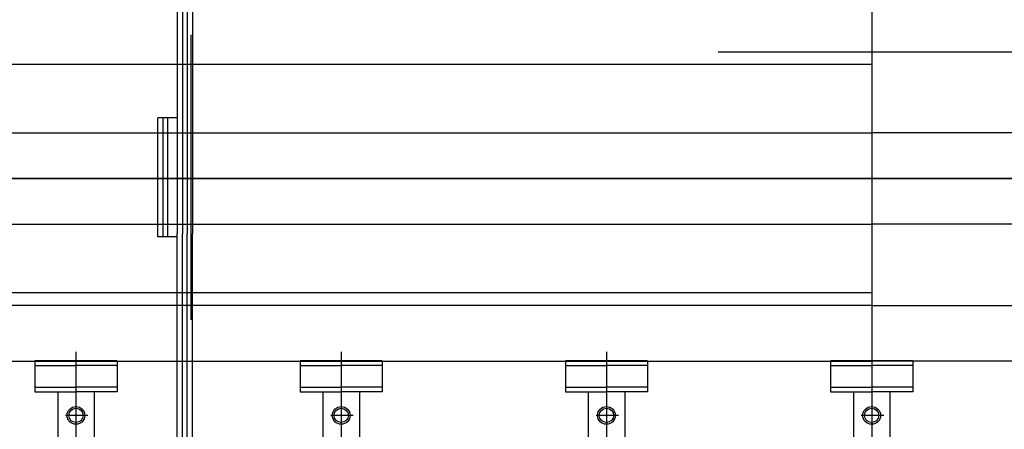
# Model space of a CAD drawing. Extents: x 18893 to 3351893, y -610358 to 406739.
# Tile 153 of 256: x 2134454 to 2136397, y 43341 to 44148. Entities that reach past the tile are written whole.
import ezdxf

# ---------------------------------------------------------------- set-up
doc = ezdxf.new("R2010")
doc.units = 0
doc.header["$LTSCALE"] = 800
doc.header["$MEASUREMENT"] = 0
doc.layers.add('KEY PLAN', color=251, linetype='CONTINUOUS')

# ---------------------------------------------------------------- blocks, each defined once
blk = doc.blocks.new('UTCOMBINE')
at = {"layer": 'KEY PLAN'}
for p, q in [((-708350.5, 41696.7, 0), (-708350.5, 53128.3, 0)), ((-708350.5, 45220.3, 0), (-708350.5, 46829.6, 0)), ((-707827.2, 45220.3, 0), (-707827.2, 46829.6, 0)), ((-707303.9, 45220.3, 0), (-707303.9, 46829.6, 0)), ((-706780.6, 45220.3, 0), (-706780.6, 46829.6, 0)), ((-708386.5, 45299.2, 0), (-708386.5, 45726.6, 0)), ((-708314.5, 45299.2, 0), (-708314.5, 45726.6, 0)), ((-707863.2, 45299.2, 0), (-707863.2, 45726.6, 0)), ((-707791.2, 45299.2, 0), (-707791.2, 45726.6, 0)), ((-707339.9, 45299.2, 0), (-707339.9, 45726.6, 0)), ((-707267.9, 45299.2, 0), (-707267.9, 45726.6, 0)), ((-706816.6, 45299.2, 0), (-706816.6, 45726.6, 0)), ((-706744.6, 45299.2, 0), (-706744.6, 45726.6, 0)), ((-707010.8, 45506.4, 0), (-707010.8, 44987.5, 0)), ((-707000, 45506.4, 0), (-707000, 44987.5, 0)), ((-706991, 45506.4, 0), (-706991, 44987.5, 0)), ((-706980.2, 45506.4, 0), (-706980.2, 44987.5, 0)), ((-708374.2, 45345.7, 0), (-708330, 45345.7, 0)), ((-707850.9, 45345.7, 0), (-707806.7, 45345.7, 0)), ((-707327.6, 45345.7, 0), (-707283.4, 45345.7, 0)), ((-706804.3, 45345.7, 0), (-706760.1, 45345.7, 0)), ((-708431.5, 45299.2, 0), (-708350.5, 45299.2, 0)), ((-708431.5, 45238, 0), (-708431.5, 45299.2, 0)), ((-708431.5, 45290.2, 0), (-708350.5, 45290.2, 0)), ((-708269.5, 45299.2, 0), (-708350.5, 45299.2, 0)), ((-708269.5, 45290.2, 0), (-708350.5, 45290.2, 0)), ((-708269.5, 45238, 0), (-708269.5, 45299.2, 0)), ((-707908.2, 45299.2, 0), (-707827.2, 45299.2, 0)), ((-707908.2, 45238, 0), (-707908.2, 45299.2, 0)), ((-707908.2, 45290.2, 0), (-707827.2, 45290.2, 0)), ((-707746.2, 45299.2, 0), (-707827.2, 45299.2, 0)), ((-707746.2, 45290.2, 0), (-707827.2, 45290.2, 0)), ((-707746.2, 45238, 0), (-707746.2, 45299.2, 0)), ((-707384.9, 45299.2, 0), (-707303.9, 45299.2, 0)), ((-707384.9, 45238, 0), (-707384.9, 45299.2, 0)), ((-707384.9, 45290.2, 0), (-707303.9, 45290.2, 0)), ((-707222.9, 45299.2, 0), (-707303.9, 45299.2, 0)), ((-707222.9, 45290.2, 0), (-707303.9, 45290.2, 0)), ((-707222.9, 45238, 0), (-707222.9, 45299.2, 0)), ((-706861.6, 45299.2, 0), (-706780.6, 45299.2, 0)), ((-706861.6, 45238, 0), (-706861.6, 45299.2, 0)), ((-706861.6, 45290.2, 0), (-706780.6, 45290.2, 0)), ((-706699.6, 45299.2, 0), (-706780.6, 45299.2, 0)), ((-706699.6, 45290.2, 0), (-706780.6, 45290.2, 0)), ((-706699.6, 45238, 0), (-706699.6, 45299.2, 0)), ((-708431.5, 45247, 0), (-708350.5, 45247, 0)), ((-708269.5, 45247, 0), (-708350.5, 45247, 0)), ((-707908.2, 45247, 0), (-707827.2, 45247, 0)), ((-707746.2, 45247, 0), (-707827.2, 45247, 0)), ((-707384.9, 45247, 0), (-707303.9, 45247, 0)), ((-707222.9, 45247, 0), (-707303.9, 45247, 0)), ((-706861.6, 45247, 0), (-706780.6, 45247, 0)), ((-706699.6, 45247, 0), (-706780.6, 45247, 0)), ((-710337.5, 45239, 0), (-708350.5, 45239, 0)), ((-708431.5, 45238, 0), (-708269.5, 45238, 0)), ((-706363.5, 45239, 0), (-708350.5, 45239, 0)), ((-707908.2, 45238, 0), (-707746.2, 45238, 0)), ((-707384.9, 45238, 0), (-707222.9, 45238, 0)), ((-706861.6, 45238, 0), (-706699.6, 45238, 0)), ((-707007.6, 45157.6, 0), (-707007.6, 44595.2, 0)), ((-708350.5, 45128.8, 0), (-710997.9, 45128.8, 0)), ((-708350.5, 45128.8, 0), (-705553.2, 45128.8, 0)), ((-708350.5, 45103.8, 0), (-705922.9, 45103.8, 0)), ((-708350.5, 45103.8, 0), (-705922.9, 45103.8, 0)), ((-706979.5, 44993.9, 0), (-706941.8, 44993.9, 0)), ((-706961.6, 44993.9, 0), (-706961.6, 44758.8, 0)), ((-706952.6, 44993.9, 0), (-706952.6, 44758.8, 0)), ((-706941.8, 44993.9, 0), (-706941.8, 44758.8, 0)), ((-707010.8, 44449.9, 0), (-707010.8, 44987.5, 0)), ((-707000, 44449.9, 0), (-707000, 44987.5, 0)), ((-706991, 44449.9, 0), (-706991, 44987.5, 0)), ((-706980.2, 44449.9, 0), (-706980.2, 44987.5, 0)), ((-710341.3, 44969, 0), (-708350.5, 44969, 0)), ((-706359.7, 44969, 0), (-708350.5, 44969, 0)), ((-705183.3, 44878.3, 0), (-712150.7, 44878.3, 0)), ((-705634.7, 44878.8, 0), (-710983.2, 44878.8, 0)), ((-710341.3, 44788.5, 0), (-708350.5, 44788.5, 0)), ((-706359.7, 44788.5, 0), (-708350.5, 44788.5, 0)), ((-706979.5, 44758.8, 0), (-706941.8, 44758.8, 0)), ((-708350.5, 44653.8, 0), (-705646.4, 44653.8, 0)), ((-708350.5, 44653.8, 0), (-705646.4, 44653.8, 0)), ((-708047.3, 44628.8, 0), (-710957.6, 44628.8, 0))]:
    blk.add_line(p, q, dxfattribs=at)
for centre, radius in [((-708350.5, 45345.7, 0), 17.5), ((-708350.5, 45345.7, 0), 14.1), ((-707827.2, 45345.7, 0), 17.5), ((-707827.2, 45345.7, 0), 14.1), ((-707303.9, 45345.7, 0), 17.5), ((-707303.9, 45345.7, 0), 14.1), ((-706780.6, 45345.7, 0), 17.5), ((-706780.6, 45345.7, 0), 14.1)]:
    blk.add_circle(centre, radius, dxfattribs=at)

msp = doc.modelspace()

# ---------------------------------------------------------------- block references
at = {"layer": 'KEY PLAN', "rotation": 180}
msp.add_blockref('UTCOMBINE', (1427784.7, 88713.58, 0), dxfattribs=at)

doc.saveas('drawing.dxf')
